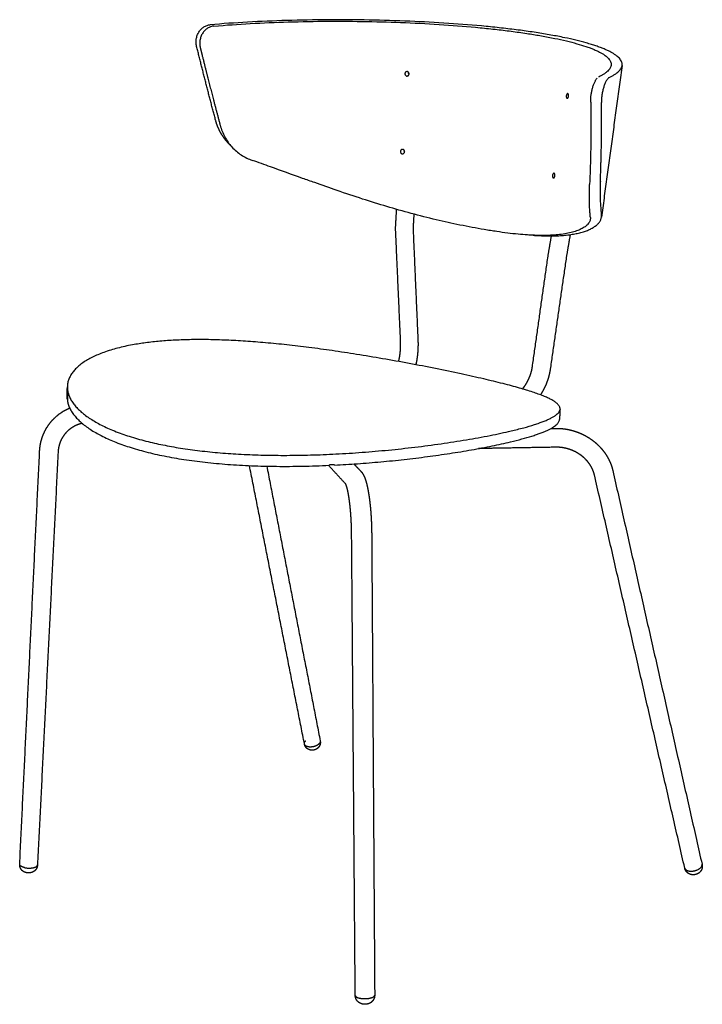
# Model space of a CAD drawing. Header units: millimetres. Extents: x -12946 to -11653, y 0 to 1783.
# Tile 1 of 5: x -12946 to -12452, y 0 to 712. Entities that reach past the tile are written whole.
import ezdxf

# ---------------------------------------------------------------- set-up
doc = ezdxf.new("R2010")
doc.units = ezdxf.units.MM
doc.header["$MEASUREMENT"] = 0
doc.layers.add('Make2D$visible$lines', color=7, linetype='Continuous', true_color=0x000000)

msp = doc.modelspace()

# ---------------------------------------------------------------- linework, layer by layer
at = {"layer": 'Make2D$visible$lines'}
for points, knots in [([(-12817.88, 692.98), (-12818.09, 693.83), (-12818.35, 695.61), (-12818.2, 698.33), (-12817.51, 700.97), (-12816.34, 703.38), (-12814.72, 705.45), (-12812.72, 707.1), (-12810.44, 708.2), (-12808.81, 708.54), (-12808.01, 708.61)], [0, 0, 0, 0, 2.62987, 5.367139, 8.114548, 10.769215, 13.370341, 15.96566, 18.491143, 20.907141, 20.907141, 20.907141, 20.907141]), ([(-12805.37, 707.66), (-12806.18, 707.59), (-12807.8, 707.25), (-12810.09, 706.14), (-12812.09, 704.49), (-12813.71, 702.41), (-12814.89, 699.99), (-12815.57, 697.34), (-12815.72, 694.62), (-12815.47, 692.84), (-12815.26, 691.99)], [0, 0, 0, 0, 2.419726, 4.949403, 7.54982, 10.156978, 12.818519, 15.573311, 18.317609, 20.953418, 20.953418, 20.953418, 20.953418]), ([(-12519.36, 670.43), (-12518.71, 670.75), (-12517.41, 671.43), (-12515.55, 672.54), (-12513.93, 673.7), (-12512.6, 674.84), (-12511.55, 675.99), (-12510.77, 677.16), (-12510.25, 678.37), (-12510.03, 679.55), (-12510.1, 680.77), (-12510.47, 681.97), (-12511.14, 683.2), (-12512.06, 684.35), (-12513.24, 685.5), (-12514.67, 686.63), (-12516.41, 687.78), (-12518.41, 688.92), (-12520.65, 690.03), (-12523.13, 691.12), (-12525.95, 692.24), (-12529.01, 693.33), (-12532.43, 694.43), (-12537.21, 695.84), (-12543.66, 697.51), (-12552.17, 699.41), (-12561.78, 701.25), (-12572.48, 703.02), (-12583.9, 704.64), (-12595.99, 706.13), (-12613.26, 707.94), (-12635.87, 709.77), (-12664.04, 711.29), (-12693.23, 712.15), (-12722.91, 712.33), (-12752.27, 711.81), (-12780.58, 710.63), (-12799.03, 709.36), (-12808.01, 708.61)], [0, 0, 0, 0, 2.179666, 4.396866, 6.475581, 8.155125, 9.650282, 11.143605, 12.341938, 13.603311, 14.70263, 15.980322, 17.36046, 18.888427, 20.395096, 22.27406, 24.358146, 26.65234, 29.154531, 31.865261, 34.783246, 38.263849, 41.606401, 45.547085, 53.218645, 61.603877, 71.702148, 82.560402, 94.118436, 106.317694, 119.101777, 146.225875, 174.351884, 203.712121, 233.829613, 263.38837, 291.802038, 318.845617, 318.845617, 318.845617, 318.845617]), ([(-12805.37, 707.66), (-12796.62, 708.4), (-12778.69, 709.63), (-12751.21, 710.77), (-12723.04, 711.26), (-12694.79, 711.08), (-12666.78, 710.25), (-12639.51, 708.78), (-12617.39, 706.99), (-12600.67, 705.23), (-12588.98, 703.79), (-12578.28, 702.26), (-12568.27, 700.61), (-12559.14, 698.88), (-12550.59, 696.99), (-12543.13, 695.06), (-12537.43, 693.32), (-12533.47, 691.92), (-12530.73, 690.84), (-12528.32, 689.79), (-12526.05, 688.67), (-12524.12, 687.57), (-12522.43, 686.46), (-12521, 685.33), (-12519.83, 684.19), (-12518.95, 683.06), (-12518.34, 681.92), (-12518, 680.8), (-12517.93, 679.63), (-12518.14, 678.49), (-12518.65, 677.31), (-12519.41, 676.19), (-12520.44, 675.08), (-12521.73, 673.97), (-12523.29, 672.88), (-12525.12, 671.79), (-12526.41, 671.12), (-12527.09, 670.79)], [0, 0, 0, 0, 26.367334, 53.891899, 82.499557, 110.902638, 138.620999, 166.56785, 192.830923, 205.202515, 216.994742, 228.154479, 237.618476, 247.437007, 256.036413, 263.874641, 270.54992, 273.927535, 276.453978, 279.388653, 281.815239, 284.036638, 286.054191, 287.872784, 289.502626, 290.962277, 292.140973, 293.374432, 294.435149, 295.652682, 296.811952, 298.258286, 299.708336, 301.338788, 303.358446, 305.422945, 307.711299, 307.711299, 307.711299, 307.711299]), ([(-12664.23, 673.04), (-12664.24, 672.93), (-12664.27, 672.72), (-12664.4, 672.32), (-12664.7, 671.89), (-12665.21, 671.54), (-12665.62, 671.48), (-12665.81, 671.49), (-12665.91, 671.5), (-12666.11, 671.53), (-12666.48, 671.68), (-12666.88, 672.01), (-12667.18, 672.58), (-12667.23, 673), (-12667.22, 673.21), (-12667.21, 673.32), (-12667.18, 673.53), (-12667.04, 673.93), (-12666.75, 674.36), (-12666.23, 674.7), (-12665.83, 674.77), (-12665.63, 674.76), (-12665.53, 674.75), (-12665.33, 674.72), (-12664.96, 674.57), (-12664.56, 674.23), (-12664.27, 673.67), (-12664.22, 673.25), (-12664.23, 673.04)], [0, 0, 0, 0, 0.318023, 0.634652, 1.258101, 1.864623, 2.457688, 2.457688, 2.457688, 2.754237, 3.052568, 3.659967, 4.283755, 4.919596, 4.919596, 4.919596, 5.237595, 5.554299, 6.178541, 6.786666, 7.380969, 7.380969, 7.380969, 7.677785, 7.976098, 8.583051, 9.20664, 9.842987, 9.842987, 9.842987, 9.842987]), ([(-12532.81, 652.71), (-12532.82, 653.52), (-12532.79, 655.2), (-12532.55, 657.73), (-12532.14, 660.26), (-12531.56, 662.73), (-12530.83, 665.02), (-12530.1, 666.79), (-12529.47, 668.03), (-12529.01, 668.81), (-12528.54, 669.48), (-12528.21, 669.88), (-12528.04, 670.06)], [0, 0, 0, 0, 2.441898, 5.033201, 7.638519, 10.124485, 12.615542, 14.839394, 15.864608, 16.78552, 17.573786, 18.322306, 18.322306, 18.322306, 18.322306]), ([(-12519.36, 670.43), (-12519.54, 670.34), (-12519.92, 670.08), (-12520.44, 669.56), (-12520.99, 668.85), (-12521.52, 668.01), (-12522.04, 667.03), (-12522.71, 665.54), (-12523.45, 663.48), (-12524.16, 660.83), (-12524.68, 658.04), (-12524.99, 655.18), (-12525.05, 653.27), (-12525.03, 652.33)], [0, 0, 0, 0, 0.608143, 1.368594, 2.229437, 3.266567, 4.346482, 5.5685, 8.17917, 10.89195, 13.791657, 16.6905, 19.518628, 19.518628, 19.518628, 19.518628]), ([(-12548.82, 656.85), (-12548.84, 656.74), (-12548.88, 656.53), (-12548.98, 656.23), (-12549.1, 655.97), (-12549.24, 655.74), (-12549.4, 655.56), (-12549.57, 655.44), (-12549.75, 655.38), (-12549.86, 655.39), (-12549.92, 655.41), (-12549.97, 655.43), (-12550.09, 655.49), (-12550.22, 655.63), (-12550.34, 655.84), (-12550.46, 656.18), (-12550.52, 656.69), (-12550.49, 657.11), (-12550.45, 657.32), (-12550.43, 657.43), (-12550.38, 657.64), (-12550.29, 657.94), (-12550.16, 658.21), (-12550.02, 658.43), (-12549.86, 658.61), (-12549.69, 658.73), (-12549.51, 658.79), (-12549.39, 658.78), (-12549.34, 658.77), (-12549.28, 658.75), (-12549.17, 658.69), (-12549.04, 658.54), (-12548.93, 658.34), (-12548.81, 657.99), (-12548.75, 657.49), (-12548.78, 657.07), (-12548.82, 656.85)], [0, 0, 0, 0, 0.32868, 0.644341, 0.938924, 1.205872, 1.441471, 1.645433, 1.824213, 1.991996, 1.991996, 1.991996, 2.166892, 2.365095, 2.594569, 2.856393, 3.458451, 4.115345, 4.115345, 4.115345, 4.443958, 4.759855, 5.055136, 5.323299, 5.560539, 5.766181, 5.946162, 6.114248, 6.114248, 6.114248, 6.288557, 6.485835, 6.714484, 6.975814, 7.577893, 8.23572, 8.23572, 8.23572, 8.23572]), ([(-12800.84, 635.88), (-12800.46, 634.43), (-12799.51, 631.55), (-12797.6, 627.46), (-12795.22, 623.64), (-12792.41, 620.16), (-12789.21, 617.06), (-12785.62, 614.36), (-12781.72, 612.13), (-12778.95, 610.97), (-12777.55, 610.48)], [0, 0, 0, 0, 4.489534, 9.074847, 13.518041, 17.986879, 22.450759, 26.879047, 31.437773, 35.889218, 35.889218, 35.889218, 35.889218]), ([(-12667.46, 616.76), (-12667.47, 616.66), (-12667.5, 616.45), (-12667.63, 616.05), (-12667.92, 615.62), (-12668.43, 615.29), (-12668.83, 615.23), (-12669.03, 615.24), (-12669.13, 615.25), (-12669.32, 615.28), (-12669.69, 615.44), (-12670.08, 615.78), (-12670.37, 616.34), (-12670.43, 616.76), (-12670.41, 616.97), (-12670.41, 617.08), (-12670.38, 617.28), (-12670.24, 617.68), (-12669.95, 618.11), (-12669.44, 618.45), (-12669.04, 618.51), (-12668.84, 618.49), (-12668.74, 618.49), (-12668.55, 618.45), (-12668.18, 618.3), (-12667.79, 617.96), (-12667.5, 617.39), (-12667.45, 616.97), (-12667.46, 616.76)], [0, 0, 0, 0, 0.315814, 0.629692, 1.246085, 1.844316, 2.429759, 2.429759, 2.429759, 2.723959, 3.020566, 3.626031, 4.248773, 4.882912, 4.882912, 4.882912, 5.198672, 5.51262, 6.129865, 6.729785, 7.316474, 7.316474, 7.316474, 7.610952, 7.90755, 8.512612, 9.135253, 9.769997, 9.769997, 9.769997, 9.769997]), ([(-12668.03, 618.15), (-12668.03, 618.09), (-12668.03, 617.96), (-12668, 617.7), (-12667.88, 617.27), (-12667.65, 616.95), (-12667.46, 616.79)], [0, 0, 0, 0, 0.193111, 0.391873, 0.769294, 1.531558, 1.531558, 1.531558, 1.531558]), ([(-12667.46, 616.94), (-12667.49, 616.98), (-12667.55, 617.05), (-12667.66, 617.21), (-12667.81, 617.52), (-12667.88, 617.82), (-12667.89, 618.02)], [0, 0, 0, 0, 0.139175, 0.275713, 0.582188, 1.179147, 1.179147, 1.179147, 1.179147]), ([(-12533.06, 569.2), (-12533.03, 568.86), (-12533.03, 568.15), (-12533.25, 567.07), (-12533.7, 565.98), (-12534.37, 564.93), (-12535.24, 563.92), (-12536.32, 562.96), (-12537.55, 562.07), (-12538.97, 561.22), (-12540.49, 560.47), (-12542.81, 559.49), (-12546.08, 558.45), (-12550.51, 557.46), (-12555.35, 556.75), (-12560.54, 556.32), (-12566.03, 556.13), (-12572.11, 556.19), (-12578.57, 556.51), (-12585.59, 557.08), (-12593, 557.91), (-12599.66, 558.82), (-12605.3, 559.69), (-12611.17, 560.66), (-12618.55, 561.98), (-12630.19, 564.25), (-12644.93, 567.51), (-12662.6, 571.99), (-12680.31, 577.03), (-12698.2, 582.61), (-12715.55, 588.42), (-12730, 593.49), (-12746.04, 599.22), (-12761.04, 604.66), (-12773.15, 608.95), (-12777.55, 610.48)], [0, 0, 0, 0, 1.015754, 2.132777, 3.292094, 4.523888, 5.851293, 7.290875, 8.854098, 10.398419, 12.241528, 13.935073, 17.97046, 22.508898, 27.547031, 32.634896, 38.13207, 44.028643, 50.851605, 57.535177, 65.176028, 73.211415, 77.694023, 82.28104, 91.073248, 100.197538, 117.831732, 136.374539, 154.866296, 173.091384, 192.570543, 209.747461, 219.047, 243.661728, 257.609529, 257.609529, 257.609529, 257.609529]), ([(-12558.74, 599.21), (-12558.76, 599.11), (-12558.8, 598.9), (-12558.9, 598.61), (-12559.02, 598.35), (-12559.17, 598.13), (-12559.33, 597.96), (-12559.5, 597.84), (-12559.68, 597.79), (-12559.8, 597.8), (-12559.86, 597.82), (-12559.91, 597.84), (-12560.03, 597.9), (-12560.17, 598.06), (-12560.29, 598.26), (-12560.41, 598.61), (-12560.48, 599.12), (-12560.45, 599.53), (-12560.41, 599.75), (-12560.39, 599.86), (-12560.34, 600.06), (-12560.24, 600.36), (-12560.12, 600.62), (-12559.97, 600.84), (-12559.81, 601.01), (-12559.64, 601.12), (-12559.46, 601.17), (-12559.34, 601.16), (-12559.28, 601.14), (-12559.22, 601.13), (-12559.11, 601.06), (-12558.97, 600.91), (-12558.85, 600.7), (-12558.73, 600.36), (-12558.67, 599.85), (-12558.7, 599.43), (-12558.74, 599.21)], [0, 0, 0, 0, 0.325346, 0.636832, 0.926913, 1.189706, 1.422276, 1.625256, 1.805877, 1.978352, 1.978352, 1.978352, 2.159181, 2.363376, 2.597868, 2.863247, 3.467461, 4.120073, 4.120073, 4.120073, 4.445393, 4.757162, 5.047987, 5.312036, 5.546271, 5.750935, 5.93274, 6.105516, 6.105516, 6.105516, 6.285776, 6.489088, 6.722796, 6.987716, 7.591963, 8.245449, 8.245449, 8.245449, 8.245449]), ([(-12533.06, 569.2), (-12533.11, 569.65), (-12533.19, 570.59), (-12533.34, 572.53), (-12533.57, 575.99), (-12533.84, 582.98), (-12533.78, 588.98), (-12533.6, 593)], [0, 0, 0, 0, 1.344929, 2.843652, 5.841832, 11.753393, 23.822309, 23.822309, 23.822309, 23.822309]), ([(-12525.83, 595.23), (-12525.88, 594.13), (-12525.95, 591.95), (-12526.01, 587.67), (-12525.94, 582.41), (-12525.68, 577.26), (-12525.39, 573.81), (-12525.21, 572.14), (-12525.11, 571.43), (-12525.07, 571.12)], [0, 0, 0, 0, 3.318002, 6.539486, 12.824212, 19.120757, 21.993827, 23.209427, 24.155511, 24.155511, 24.155511, 24.155511]), ([(-12573.4, 556.21), (-12569.99, 556), (-12564.85, 555.8), (-12558.24, 555.89), (-12553.65, 556.13), (-12549.38, 556.53), (-12545.39, 557.11), (-12541.58, 557.87), (-12538.24, 558.77), (-12535.14, 559.85), (-12532.42, 561.08), (-12530.01, 562.49), (-12528.04, 564.04), (-12526.52, 565.7), (-12525.64, 567.19), (-12525.21, 568.42), (-12525.03, 569.31), (-12524.97, 570.22), (-12525.02, 570.81), (-12525.07, 571.12)], [0, 0, 0, 0, 10.235738, 15.4296, 19.841976, 24.000253, 28.31773, 31.928014, 35.632372, 38.690118, 41.784538, 44.567939, 47.055893, 49.279619, 51.289671, 52.237499, 53.163484, 54.023244, 54.945133, 54.945133, 54.945133, 54.945133]), ([(-12854.55, 407.46), (-12858.61, 408.49), (-12864.43, 410.14), (-12872.02, 412.7), (-12877.24, 414.67), (-12882.2, 416.78), (-12886.71, 418.93), (-12890.86, 421.15), (-12894.67, 423.46), (-12898.15, 425.87), (-12901.26, 428.35), (-12903.98, 430.91), (-12906.29, 433.5), (-12908.2, 436.15), (-12909.69, 438.84), (-12910.73, 441.55), (-12911.33, 444.25), (-12911.48, 446.95), (-12911.17, 449.63), (-12910.4, 452.26), (-12909.2, 454.81), (-12907.55, 457.29), (-12905.49, 459.69), (-12903, 461.99), (-12900.1, 464.2), (-12896.83, 466.27), (-12893.21, 468.2), (-12889.25, 470.01), (-12884.83, 471.73), (-12880.06, 473.31), (-12875, 474.73), (-12869.75, 475.98), (-12866.13, 476.7), (-12864.27, 477.04), (-12861.12, 477.62), (-12854.53, 478.65), (-12844.28, 479.76), (-12833.24, 480.5), (-12821.53, 480.87), (-12809.12, 480.86), (-12796.09, 480.48), (-12782.36, 479.72), (-12767.79, 478.58), (-12752.47, 477.06), (-12736.35, 475.14), (-12719.52, 472.85), (-12701.78, 470.16), (-12683.24, 467.07), (-12664.19, 463.63), (-12645.22, 459.96), (-12632.68, 457.36), (-12626.52, 456.03), (-12621.04, 454.85), (-12610.92, 452.6), (-12598.76, 449.67), (-12590.18, 447.43), (-12584.55, 445.88), (-12579.44, 444.38), (-12574.89, 442.94), (-12570.81, 441.54), (-12567.25, 440.19), (-12564.15, 438.86), (-12561.52, 437.57), (-12559.33, 436.31), (-12557.81, 435.22), (-12556.84, 434.35), (-12556.25, 433.73), (-12555.78, 433.12), (-12555.33, 432.38), (-12555.06, 431.61), (-12554.97, 430.87), (-12555.01, 430.13), (-12555.29, 429.2), (-12555.98, 428.11), (-12556.98, 427.04), (-12558.31, 425.97), (-12559.97, 424.9), (-12562, 423.8), (-12564.42, 422.67), (-12567.12, 421.57), (-12570.16, 420.45), (-12574.85, 418.89), (-12581.66, 416.92), (-12587.34, 415.5), (-12590.4, 414.78), (-12592.83, 414.21), (-12597.88, 413.07), (-12608.64, 410.86), (-12623.07, 408.25), (-12641.23, 405.43), (-12660.05, 402.97), (-12679.08, 400.9), (-12698.1, 399.25), (-12716.88, 398.05), (-12735.07, 397.32), (-12752.51, 397.05), (-12769.22, 397.21), (-12785.3, 397.82), (-12800.72, 398.86), (-12815.38, 400.34), (-12829.21, 402.24), (-12842.2, 404.56), (-12850.5, 406.43), (-12854.55, 407.46)], [0, 0, 0, 0, 12.572849, 18.141567, 24.035097, 29.310088, 34.296954, 39.005077, 43.437217, 47.666258, 51.695768, 55.359672, 58.862999, 62.091401, 65.160282, 68.058477, 70.765861, 73.433775, 76.133695, 78.826633, 81.635443, 84.559841, 87.748573, 91.104101, 94.724606, 98.668655, 102.698899, 107.012236, 111.73308, 116.945593, 122.076503, 127.47852, 133.141459, 133.141459, 133.141459, 142.764503, 153.145181, 164.05394, 175.969268, 188.2893, 201.28367, 215.047515, 229.560033, 245.104901, 261.254968, 278.234037, 296.077401, 315.080008, 334.60907, 354.145983, 373.047357, 373.047357, 373.047357, 389.844732, 404.154939, 410.564314, 416.450297, 421.666548, 426.564169, 430.768431, 434.596377, 437.97399, 440.89278, 443.387844, 445.533867, 446.483797, 447.31483, 448.080847, 448.789824, 449.927959, 450.486234, 451.013038, 452.160387, 453.379085, 454.847867, 456.52936, 458.486259, 460.773115, 463.46199, 466.502047, 469.502838, 473.193597, 481.333095, 490.756124, 490.756124, 490.756124, 498.239419, 506.305704, 523.685754, 542.243652, 561.433922, 580.618208, 599.682455, 618.677495, 637.082565, 654.30539, 670.983774, 687.218606, 702.568707, 717.346216, 731.426677, 744.421114, 756.942627, 756.942627, 756.942627, 756.942627]), ([(-12911.35, 436.76), (-12911.23, 435.86), (-12910.82, 434.04), (-12909.79, 431.34), (-12908.32, 428.65), (-12906.41, 425.98), (-12904.1, 423.36), (-12901.4, 420.81), (-12898.33, 418.32), (-12894.81, 415.86), (-12891, 413.53), (-12886.76, 411.24), (-12882.32, 409.1), (-12877.35, 406.97), (-12872.21, 405.01), (-12864.6, 402.41), (-12858.77, 400.75), (-12854.7, 399.7)], [0, 0, 0, 0, 2.729459, 5.573712, 8.656642, 11.900872, 15.420344, 19.099038, 23.037543, 27.277168, 31.966623, 36.449545, 41.725401, 46.746672, 52.656805, 58.24109, 70.849152, 70.849152, 70.849152, 70.849152]), ([(-12718.16, 390.08), (-12712.62, 390.35), (-12701.46, 391.03), (-12684.65, 392.4), (-12667.78, 394.11), (-12651.12, 396.14), (-12634.87, 398.44), (-12619.21, 401.01), (-12606.77, 403.36), (-12597.38, 405.35), (-12592.97, 406.36), (-12590.77, 406.88), (-12588.05, 407.53), (-12582.88, 408.84), (-12576.67, 410.63), (-12572.24, 412.07), (-12569.32, 413.1), (-12566.73, 414.1), (-12564.41, 415.1), (-12562.36, 416.08), (-12560.56, 417.08), (-12559, 418.08), (-12557.72, 419.07), (-12556.72, 420.05), (-12555.99, 421.03), (-12555.52, 422.02), (-12555.39, 422.7), (-12555.38, 423.02)], [0, 0, 0, 0, 16.61898, 33.555796, 50.600051, 67.47602, 83.900231, 99.840003, 115.089013, 121.859768, 128.645197, 128.645197, 128.645197, 137.02769, 144.640084, 148.038706, 151.01022, 153.910483, 156.37772, 158.603841, 160.720042, 162.551397, 164.157506, 165.549441, 166.75678, 167.821792, 168.803937, 168.803937, 168.803937, 168.803937]), ([(-12854.7, 399.7), (-12850.26, 398.56), (-12841.11, 396.49), (-12826.76, 393.99), (-12811.46, 391.99), (-12795.16, 390.5), (-12777.94, 389.53), (-12759.86, 389.09), (-12741.06, 389.19), (-12728.33, 389.61), (-12721.89, 389.9)], [0, 0, 0, 0, 13.749183, 28.146912, 43.663359, 60.039693, 77.243221, 95.39742, 114.28954, 133.627402, 133.627402, 133.627402, 133.627402]), ([(-12718.16, 390.17), (-12718.17, 390.18), (-12718.19, 390.2), (-12718.27, 390.24), (-12718.39, 390.28), (-12718.59, 390.31), (-12718.93, 390.35), (-12719.44, 390.36), (-12720.09, 390.35), (-12720.72, 390.29), (-12721.2, 390.22), (-12721.52, 390.14), (-12721.69, 390.08), (-12721.8, 390.03), (-12721.86, 389.99), (-12721.88, 389.97), (-12721.89, 389.96)], [0, 0, 0, 0, 0.042966, 0.097826, 0.243801, 0.441993, 0.686729, 1.284311, 1.961182, 2.625245, 3.197812, 3.416319, 3.609359, 3.738603, 3.784371, 3.825674, 3.825674, 3.825674, 3.825674])]:
    msp.add_open_spline(points, degree=3, knots=knots, dxfattribs=at)
for points, weights, degree in [([(-12804.15, 639.55), (-12811.25, 666.21), (-12817.88, 692.98)], [1, 0.999963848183, 1], 2), ([(-12532.81, 652.71), (-12532.29, 622.84), (-12533.6, 593)], [1, 0.999527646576, 1], 2), ([(-12525.83, 595.23), (-12524.63, 623.77), (-12525.03, 652.33)], [1, 0.999606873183, 1], 2), ([(-12911.46, 437.75), (-12911.44, 439.11), (-12911.42, 440.47), (-12911.4, 441.83)], [2823.43823997, 2823.0001427, 2822.5576911, 2822.11129806], 3), ([(-12911.4, 441.83), (-12911.36, 441.32), (-12911.29, 440.81)], [1, 0.999523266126, 1], 2), ([(-12911.51, 439.23), (-12911.52, 438.49), (-12911.46, 437.75)], [1, 0.998957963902, 1], 2), ([(-12911.29, 440.81), (-12911.31, 439.46), (-12911.33, 438.11), (-12911.35, 436.76)], [2818.34920501, 2818.83066772, 2819.31620591, 2819.80642895], 3), ([(-12739.92, 188.53), (-12740.01, 189.62), (-12738.91, 190.67)], [2792.80219568, 2794.78691693, 3113.08109499], 2), ([(-12739.92, 188.53), (-12739.92, 188.53), (-12739.92, 188.53)], [2964.80311236, 2965.0421474, 2965.28467785], 2), ([(-12739.84, 188.14), (-12739.87, 188.23), (-12739.89, 188.33)], [1, 0.998450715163, 1], 2), ([(-12739.84, 188.13), (-12739.84, 188.13), (-12739.84, 188.14)], [2803.73656265, 2803.44459332, 2803.16041128], 2), ([(-12738.06, 186.52), (-12739.5, 187.08), (-12739.84, 188.13)], [3267.05923392, 2938.02062613, 2948.79840395], 2), ([(-12728.5, 190.59), (-12728.5, 190.58), (-12728.5, 190.57)], [2795.32499176, 2795.06271849, 2794.82603039], 2), ([(-12728.5, 190.57), (-12728.5, 190.55), (-12728.49, 190.52)], [2834.05650736, 2836.76329878, 2839.65458985], 2), ([(-12728.49, 190.52), (-12728.49, 190.51), (-12728.49, 190.49)], [2793.75264551, 2793.47706226, 2793.26951798], 2), ([(-12728.49, 190.49), (-12728.48, 190.46), (-12728.48, 190.44)], [2843.295725, 2846.2245216, 2849.32855332], 2), ([(-12728.48, 190.44), (-12728.48, 190.42), (-12728.48, 190.41)], [2792.78447656, 2792.67937273, 2792.64888624], 2), ([(-12728.48, 190.41), (-12728.48, 190.38), (-12728.47, 190.36)], [2853.5412347, 2856.657503, 2859.93782165], 2), ([(-12728.47, 190.36), (-12728.47, 190.34), (-12728.47, 190.32)], [2792.71735052, 2792.79927399, 2792.96413668], 2), ([(-12728.47, 190.32), (-12728.47, 190.3), (-12728.47, 190.28)], [2864.8044076, 2868.06782626, 2871.48239483], 2), ([(-12728.47, 190.28), (-12728.47, 190.26), (-12728.47, 190.24)], [2793.54121367, 2793.83163256, 2794.21527062], 2), ([(-12728.47, 190.24), (-12728.47, 190.22), (-12728.47, 190.19)], [2877.09674354, 2880.46111668, 2883.96227286], 2), ([(-12728.47, 190.19), (-12728.47, 190.17), (-12728.47, 190.15)], [2795.24612493, 2795.77135313, 2796.40228896], 2), ([(-12690.96, 4.91), (-12689.06, 5.63), (-12689.07, 6.6)], [2692.94152521, 2316.43464566, 2303.79394387], 2)]:
    msp.add_rational_spline(points, weights, degree=degree, dxfattribs=at)
for points, weights, degree, knots in [([(-12815.26, 691.99), (-12814.52, 689), (-12813.78, 686.01), (-12811.4, 676.5), (-12809.75, 669.98), (-12805.71, 654.26), (-12803.29, 645.06), (-12800.84, 635.88)], [2955.39075944, 2956.69932144, 2957.99140609, 2962.06225962, 2964.77814065, 2971.15041854, 2974.73408508, 2978.16295829], 3, [-138.399218, -138.399218, -138.399218, -138.399218, -126.816939, -126.816939, -101.445995, -101.445995, -65.562783, -65.562783, -65.562783, -65.562783]), ([(-12664.82, 674.44), (-12664.83, 674.38), (-12664.83, 674.32), (-12664.84, 674.26), (-12664.84, 674.19), (-12664.84, 674.06), (-12664.81, 673.79), (-12664.68, 673.36), (-12664.45, 673.03), (-12664.25, 672.87)], [1, 0.999163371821, 0.999163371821, 1, 1, 1, 1, 1, 1, 1], 3, [0, 0, 0, 0, 0.178455, 0.178455, 0.178455, 0.385211, 0.575641, 0.969635, 1.746125, 1.746125, 1.746125, 1.746125]), ([(-12664.24, 672.98), (-12664.27, 673.02), (-12664.35, 673.1), (-12664.48, 673.29), (-12664.67, 673.68), (-12664.72, 674.06), (-12664.7, 674.32), (-12664.7, 674.32), (-12664.7, 674.33), (-12664.7, 674.33)], [1, 1, 1, 1, 1, 1, 1, 0.999999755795, 0.999999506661, 0.999999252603], 3, [0, 0, 0, 0, 0.164197, 0.326324, 0.694569, 1.457104, 1.457104, 1.457104, 1.475258, 1.475258, 1.475258, 1.475258]), ([(-12795.56, 623.67), (-12796.07, 624.23), (-12797.44, 625.83), (-12799.46, 628.64), (-12801.44, 632.14), (-12803.02, 635.78), (-12803.82, 638.29), (-12804.15, 639.55)], [2992.83856628, 2992.49447677, 2991.53594878, 2989.97561402, 2988.2122517, 2986.5627757, 2985.54944488, 2985.07245434], 3, [22.586628, 22.586628, 22.586628, 22.586628, 25.511388, 30.715889, 35.866616, 40.928207, 45.868326, 45.868326, 45.868326, 45.868326]), ([(-12792, 619.85), (-12792.36, 620.22), (-12792.71, 620.6), (-12793.07, 620.98), (-12793.63, 621.58), (-12794.19, 622.18), (-12794.74, 622.78), (-12794.85, 622.89), (-12794.95, 623.01), (-12795.05, 623.12), (-12795.22, 623.3), (-12795.39, 623.49), (-12795.56, 623.67)], [1, 0.999997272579, 0.999997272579, 1, 0.99999349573, 0.99999349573, 1, 1.00006360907, 1.00012717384, 1.00019069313, 1.00029580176, 1.00040111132, 1.00050661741], 3, [0, 0, 0, 0, 1.552312, 1.552312, 1.552312, 4.016765, 4.016765, 4.016765, 4.876819, 4.876819, 4.876819, 6.323308, 6.323308, 6.323308, 6.323308]), ([(-12671.7, 464.97), (-12671.63, 465.27), (-12671.56, 465.57), (-12671.5, 465.86), (-12671.16, 467.38), (-12670.9, 468.97), (-12670.7, 470.61), (-12670.51, 472.16), (-12670.39, 473.72), (-12670.33, 475.28), (-12670.27, 476.86), (-12670.28, 478.44), (-12670.35, 480.02)], [1, 0.999966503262, 0.999966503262, 1, 1.00024654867, 1.00042963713, 1.0005474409, 0.999975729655, 0.999975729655, 1.0005474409, 0.999990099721, 0.999990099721, 1.0005474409], 3, [0, 0, 0, 0, 0.911297, 0.911297, 0.911297, 7.35983, 7.35983, 7.35983, 12.052066, 12.052066, 12.052066, 16.785962, 16.785962, 16.785962, 16.785962]), ([(-12657.8, 480.57), (-12657.71, 478.65), (-12657.71, 476.73), (-12657.78, 474.81), (-12657.85, 472.9), (-12658, 471), (-12658.23, 469.1), (-12658.47, 467.08), (-12658.8, 465.1), (-12659.22, 463.18), (-12659.25, 463.01), (-12659.29, 462.84), (-12659.33, 462.67)], [1, 0.999452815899, 0.999452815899, 1, 0.999438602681, 0.999438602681, 1, 0.999890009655, 0.9997144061, 0.999477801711, 0.999471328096, 0.999471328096, 0.999477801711], 3, [0, 0, 0, 0, 5.761299, 5.761299, 5.761299, 11.494299, 11.494299, 11.494299, 19.393835, 19.393835, 19.393835, 19.91473, 19.91473, 19.91473, 19.91473]), ([(-12582.12, 445.16), (-12580.85, 446.7), (-12579.78, 448.39), (-12578.47, 450.45), (-12577.48, 452.68), (-12576.56, 454.74), (-12575.92, 456.91), (-12575.31, 459.02), (-12575, 461.2)], [1, 0.998155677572, 1, 0.997368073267, 1, 0.997653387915, 1, 0.997479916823, 1], 2, [0, 0, 0, 3.984959, 3.984959, 8.858797, 8.858797, 13.370725, 13.370725, 17.759929, 17.759929, 17.759929]), ([(-12562.11, 459.38), (-12562.56, 456.29), (-12563.44, 453.29), (-12564.32, 450.26), (-12565.61, 447.39), (-12567, 444.29), (-12568.81, 441.43), (-12568.98, 441.17), (-12569.15, 440.9)], [1, 0.997496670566, 1, 0.997670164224, 1, 0.997386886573, 1, 0.99997682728, 1], 2, [0, 0, 0, 6.239766, 6.239766, 12.537657, 12.537657, 19.302861, 19.302861, 19.93459, 19.93459, 19.93459]), ([(-12911.46, 437.75), (-12911.44, 437.75), (-12911.43, 437.75), (-12911.38, 437.75), (-12911.36, 437.75), (-12911.33, 437.75)], [2823.43823997, 2823.44759095, 2823.45669385, 2823.47893317, 2823.49171586, 2823.5038874], 3, [0.7018218, 0.7018218, 0.7018218, 0.7018218, 0.7612741, 0.7612741, 0.8512031, 0.8512031, 0.8512031, 0.8512031]), ([(-12931.45, 400.33), (-12931.31, 403.33), (-12930.67, 406.25), (-12930.52, 406.92), (-12930.35, 407.57), (-12929.42, 411.2), (-12927.74, 414.55), (-12926.06, 417.91), (-12923.71, 420.83), (-12921.4, 423.7), (-12918.55, 426.04), (-12915.69, 428.38), (-12912.41, 430.09), (-12911.09, 430.78), (-12909.72, 431.36)], [1, 0.996536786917, 1, 0.999817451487, 1, 0.994421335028, 1, 0.994364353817, 1, 0.994627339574, 1, 0.994752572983, 1, 0.999169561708, 1], 2, [0, 0, 0, 5.976132, 5.976132, 7.333632, 7.333632, 14.803196, 14.803196, 22.275277, 22.275277, 29.615924, 29.615924, 36.986359, 36.986359, 39.959199, 39.959199, 39.959199]), ([(-12900.73, 420.29), (-12901.22, 420.18), (-12901.7, 420.04), (-12904.02, 419.39), (-12906.16, 418.28), (-12908.23, 417.2), (-12910.03, 415.73), (-12911.81, 414.28), (-12913.25, 412.49), (-12914.72, 410.67), (-12915.77, 408.59), (-12916.82, 406.49), (-12917.41, 404.22), (-12917.58, 403.59), (-12917.7, 402.94), (-12918.03, 401.31), (-12918.11, 399.66)], [1, 0.999777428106, 1, 0.994740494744, 1, 0.994763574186, 1, 0.994635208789, 1, 0.99436880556, 1, 0.994421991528, 1, 0.999569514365, 1, 0.99733318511, 1], 2, [0, 0, 0, 1.00962, 1.00962, 5.815989, 5.815989, 10.449438, 10.449438, 15.030369, 15.030369, 19.684109, 19.684109, 24.354907, 24.354907, 25.666935, 25.666935, 28.982359, 28.982359, 28.982359]), ([(-12558.23, 416.64), (-12555.98, 416.68), (-12553.72, 416.54), (-12551.49, 416.22), (-12549.25, 415.91), (-12547.03, 415.41), (-12544.86, 414.75), (-12542.53, 414.04), (-12540.27, 413.14), (-12538.09, 412.05), (-12535.91, 410.97), (-12533.84, 409.7), (-12531.88, 408.27), (-12529.93, 406.85), (-12528.11, 405.27), (-12526.44, 403.53), (-12524.78, 401.8), (-12523.28, 399.94), (-12521.97, 397.97), (-12520.75, 396.13), (-12519.7, 394.2), (-12518.84, 392.2), (-12518.18, 390.68), (-12517.62, 389.11), (-12517.18, 387.51), (-12517.05, 387.03), (-12516.93, 386.53), (-12516.82, 386.04)], [1, 0.997889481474, 0.997889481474, 1, 0.997976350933, 0.997976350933, 1, 0.997698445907, 0.997698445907, 1, 0.997643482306, 0.997643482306, 1, 0.997505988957, 0.997505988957, 1, 1.00018475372, 1.00040968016, 1.00066924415, 1.00091242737, 1.00118695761, 1.0014871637, 0.999821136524, 0.999821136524, 1.0014871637, 1.00132155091, 1.00132155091, 1.0014871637], 3, [0, 0, 0, 0, 6.758964, 6.758964, 6.758964, 13.557809, 13.557809, 13.557809, 20.860057, 20.860057, 20.860057, 28.138357, 28.138357, 28.138357, 35.359554, 35.359554, 35.359554, 43.988644, 43.988644, 43.988644, 52.071949, 52.071949, 52.071949, 57.048822, 57.048822, 57.048822, 58.568136, 58.568136, 58.568136, 58.568136]), ([(-12530.11, 383), (-12530.15, 383.2), (-12530.2, 383.4), (-12530.25, 383.59), (-12530.54, 384.68), (-12530.91, 385.74), (-12531.36, 386.77), (-12531.9, 388.02), (-12532.57, 389.24), (-12533.36, 390.42), (-12534.2, 391.69), (-12535.19, 392.92), (-12536.29, 394.06), (-12537.42, 395.23), (-12538.64, 396.29), (-12539.96, 397.25), (-12541.3, 398.22), (-12542.72, 399.09), (-12544.21, 399.83), (-12545.71, 400.58), (-12547.27, 401.2), (-12548.88, 401.69), (-12550.36, 402.15), (-12551.89, 402.49), (-12553.43, 402.71), (-12554.94, 402.92), (-12556.47, 403.02), (-12558, 402.99)], [1, 0.999927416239, 0.999927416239, 1, 0.997975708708, 0.997975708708, 1, 0.999696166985, 0.999419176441, 0.999171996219, 0.998905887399, 0.998675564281, 0.998483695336, 0.996012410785, 0.996012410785, 0.998483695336, 0.996149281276, 0.996149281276, 0.998483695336, 0.996203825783, 0.996203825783, 0.998483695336, 0.996478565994, 0.996478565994, 0.998483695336, 0.996391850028, 0.996391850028, 0.998483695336], 3, [0, 0, 0, 0, 0.605118, 0.605118, 0.605118, 3.971508, 3.971508, 3.971508, 9.418585, 9.418585, 9.418585, 15.284686, 15.284686, 15.284686, 20.145404, 20.145404, 20.145404, 25.127151, 25.127151, 25.127151, 30.158343, 30.158343, 30.158343, 34.827309, 34.827309, 34.827309, 39.412346, 39.412346, 39.412346, 39.412346]), ([(-12699.15, 385.7), (-12699.03, 385.57), (-12698.8, 385.32), (-12698.35, 384.77), (-12697.56, 383.67), (-12697.02, 382.62), (-12696.69, 381.88), (-12696.41, 381.25), (-12696.16, 380.61), (-12695.69, 379.26), (-12695.47, 378.56), (-12695.26, 377.82), (-12694.84, 376.35), (-12694.47, 374.76), (-12694.12, 372.99), (-12693.77, 371.27), (-12693.46, 369.42), (-12693.17, 367.44), (-12692.88, 365.47), (-12692.62, 363.39), (-12692.39, 361.21), (-12692.15, 358.93), (-12691.95, 356.64), (-12691.79, 354.35), (-12691.63, 351.98), (-12691.5, 349.6), (-12691.41, 347.23), (-12691.32, 344.9), (-12691.27, 342.58), (-12691.25, 340.25)], [1, 1, 1, 1, 1, 1, 1, 0.999567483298, 0.999136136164, 0.998294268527, 0.997885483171, 0.997485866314, 0.996698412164, 0.995962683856, 0.99528558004, 0.994630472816, 0.994038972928, 0.993521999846, 0.993008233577, 0.992570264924, 0.99221728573, 0.992118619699, 0.992118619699, 0.99221728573, 0.992132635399, 0.992132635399, 0.99221728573, 0.992134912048, 0.992134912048, 0.99221728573], 3, [0, 0, 0, 0, 0.52315, 1.034298, 2.134798, 4.57156, 4.57156, 4.57156, 8.72295, 8.72295, 12.828203, 12.828203, 12.828203, 20.905547, 20.905547, 20.905547, 28.743302, 28.743302, 28.743302, 36.539642, 36.539642, 36.539642, 43.428771, 43.428771, 43.428771, 50.561912, 50.561912, 50.561912, 57.535476, 57.535476, 57.535476, 57.535476]), ([(-12705.75, 340.15), (-12705.77, 342.32), (-12705.82, 344.5), (-12705.9, 346.67), (-12705.99, 348.9), (-12706.11, 351.12), (-12706.26, 353.34), (-12706.41, 355.47), (-12706.59, 357.59), (-12706.81, 359.71), (-12707.01, 361.71), (-12707.24, 363.62), (-12707.49, 365.38), (-12707.74, 367.14), (-12708.01, 368.77), (-12708.29, 370.2), (-12708.57, 371.65), (-12708.87, 372.94), (-12709.14, 373.95), (-12709.28, 374.45), (-12709.42, 374.9), (-12709.66, 375.63), (-12709.77, 375.92), (-12709.86, 376.11), (-12709.89, 376.2), (-12709.94, 376.29), (-12709.98, 376.37)], [1, 0.999923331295, 0.999923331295, 1, 0.999921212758, 0.999921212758, 1, 0.999908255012, 0.999908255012, 1, 1.00035477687, 1.00079651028, 1.00131712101, 1.00183481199, 1.00243275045, 1.0030983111, 1.00377022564, 1.00452013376, 1.00532290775, 1.00572140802, 1.00613678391, 1.0069858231, 1.00742603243, 1.00787187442, 1.00739618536, 1.00739618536, 1.00787187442], 3, [0, 0, 0, 0, 6.524118, 6.524118, 6.524118, 13.201214, 13.201214, 13.201214, 19.598107, 19.598107, 19.598107, 26.843213, 26.843213, 26.843213, 34.054589, 34.054589, 34.054589, 41.358263, 41.358263, 41.358263, 44.978468, 44.978468, 48.574183, 48.574183, 48.574183, 48.862815, 48.862815, 48.862815, 48.862815]), ([(-12728.47, 190.41), (-12728.43, 190.23), (-12728.41, 190.05), (-12728.39, 189.87), (-12728.34, 189.24), (-12728.39, 188.61), (-12728.56, 188), (-12728.69, 187.51), (-12728.89, 187.05), (-12729.15, 186.62), (-12729.42, 186.17), (-12729.75, 185.76), (-12730.14, 185.4), (-12730.27, 185.28), (-12730.41, 185.16), (-12730.55, 185.06), (-12730.97, 184.74), (-12731.42, 184.48), (-12731.9, 184.28), (-12732.36, 184.09), (-12732.83, 183.95), (-12733.32, 183.87), (-12733.82, 183.79), (-12734.33, 183.77), (-12734.83, 183.81), (-12735.37, 183.85), (-12735.91, 183.97), (-12736.42, 184.16), (-12736.44, 184.16), (-12736.46, 184.17), (-12736.47, 184.18), (-12737.22, 184.46), (-12737.9, 184.91), (-12738.46, 185.48), (-12738.6, 185.63), (-12738.73, 185.79), (-12738.86, 185.95), (-12739.36, 186.6), (-12739.7, 187.35), (-12739.86, 188.16)], [1, 0.999103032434, 0.999103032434, 1, 0.989591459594, 0.989591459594, 1, 0.993633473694, 0.993633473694, 1, 0.993439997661, 0.993439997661, 1, 0.999271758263, 0.999271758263, 1, 0.994450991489, 0.994450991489, 1, 0.995493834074, 0.995493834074, 1, 0.995161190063, 0.995161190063, 1, 0.993625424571, 0.993625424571, 1, 1.00000062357, 1.0000012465, 1.00000186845, 0.984329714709, 0.984329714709, 1.00000186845, 0.998890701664, 0.998890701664, 1.00000186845, 0.982573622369, 0.982573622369, 1.00000186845], 3, [0, 0, 0, 0, 0.549664, 0.549664, 0.549664, 2.440738, 2.440738, 2.440738, 3.943283, 3.943283, 3.943283, 5.51712, 5.51712, 5.51712, 6.057297, 6.057297, 6.057297, 7.621479, 7.621479, 7.621479, 9.098552, 9.098552, 9.098552, 10.612092, 10.612092, 10.612092, 12.24545, 12.24545, 12.24545, 12.323433, 12.323433, 12.323433, 14.715694, 14.715694, 14.715694, 15.333486, 15.333486, 15.333486, 17.775716, 17.775716, 17.775716, 17.775716]), ([(-12733.14, 186.4), (-12734.98, 185.95), (-12736.67, 186.18), (-12737.43, 186.28), (-12738.06, 186.52)], [2803.68359528, 2876.27919093, 3265.83457789, 3231.28995552, 3267.05923392], 2, [-30.237829, -30.237829, -30.237829, -25.132741, -25.132741, -22.659788, -22.659788, -22.659788]), ([(-12729.47, 188.26), (-12729.7, 188.04), (-12729.95, 187.85), (-12731.25, 186.86), (-12733.14, 186.4)], [1, 0.998302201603, 1, 0.877586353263, 0.85714077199], 2, [0, 0, 0, 0.63745, 0.63745, 5.870869, 5.870869, 5.870869]), ([(-12728.47, 190.15), (-12728.51, 189.46), (-12729.02, 188.77), (-12729.23, 188.5), (-12729.47, 188.26)], [2890.42988128, 3007.79914409, 3268.5372072, 3258.19736509, 3268.5372072], 2, [-41.137031, -41.137031, -41.137031, -37.699112, -37.699112, -37.02234, -37.02234, -37.02234]), ([(-12933.02, 100.72), (-12933.03, 100.53), (-12933.05, 100.34), (-12933.08, 100.15), (-12933.17, 99.56), (-12933.35, 99), (-12933.61, 98.47), (-12934.02, 97.65), (-12934.6, 96.94), (-12935.33, 96.38), (-12935.36, 96.35), (-12935.4, 96.33), (-12935.44, 96.3), (-12935.71, 96.1), (-12936.01, 95.92), (-12936.63, 95.6), (-12936.96, 95.47), (-12937.3, 95.37), (-12937.73, 95.23), (-12938.18, 95.14), (-12938.63, 95.09), (-12939.04, 95.05), (-12939.45, 95.03), (-12939.87, 95.06), (-12940.29, 95.08), (-12940.71, 95.14), (-12941.12, 95.23), (-12941.59, 95.33), (-12942.05, 95.49), (-12942.49, 95.69), (-12943.05, 95.95), (-12943.56, 96.29), (-12944.01, 96.7), (-12944.15, 96.83), (-12944.28, 96.96), (-12944.41, 97.1), (-12944.89, 97.63), (-12945.26, 98.24), (-12945.52, 98.91), (-12945.79, 99.64), (-12945.92, 100.41), (-12945.88, 101.19)], [1, 0.9991566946, 0.9991566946, 1, 0.992290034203, 0.992290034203, 1, 0.982613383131, 0.982613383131, 1, 0.999956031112, 0.999956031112, 1, 0.999966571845, 0.999931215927, 0.999856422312, 0.999816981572, 0.999779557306, 0.996700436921, 0.996700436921, 0.999779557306, 0.997551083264, 0.997551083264, 0.999779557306, 0.997396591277, 0.997396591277, 0.999779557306, 0.995956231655, 0.995956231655, 0.999779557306, 0.992189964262, 0.992189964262, 0.999779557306, 0.999019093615, 0.999019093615, 0.999779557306, 0.988241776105, 0.988241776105, 0.999779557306, 0.986043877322, 0.986043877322, 0.999779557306], 3, [0, 0, 0, 0, 0.578261, 0.578261, 0.578261, 2.345775, 2.345775, 2.345775, 5.068004, 5.068004, 5.068004, 5.207194, 5.207194, 5.207194, 6.481302, 6.481302, 7.809058, 7.809058, 7.809058, 9.169074, 9.169074, 9.169074, 10.413198, 10.413198, 10.413198, 11.679155, 11.679155, 11.679155, 13.128976, 13.128976, 13.128976, 14.961079, 14.961079, 14.961079, 15.516699, 15.516699, 15.516699, 17.651663, 17.651663, 17.651663, 19.977297, 19.977297, 19.977297, 19.977297]), ([(-12942.37, 98.88), (-12943.47, 99.13), (-12944.28, 99.51), (-12945.93, 100.28), (-12945.88, 101.23)], [2634.50582151, 2743.30929076, 2961.01311728, 2553.02819811, 2532.89684273], 2, [34.557522, 34.557522, 34.557522, 37.699112, 37.699112, 43.635037, 43.635037, 43.635037]), ([(-12942.37, 98.88), (-12938.46, 98), (-12935.18, 99.02), (-12933.04, 99.68), (-12933.02, 100.78)], [2634.50561418, 2308.09520561, 2961.78988056, 2503.11742636, 2534.84186097], 2, [15.707963, 15.707963, 15.707963, 25.132741, 25.132741, 31.808626, 31.808626, 31.808626]), ([(-12464.78, 98.57), (-12464.45, 97.14), (-12462.33, 96.56), (-12457.28, 95.18), (-12453.48, 98.59), (-12451.94, 99.96), (-12452.25, 101.33)], [2530.06322531, 2520.77593476, 2958.74257744, 2088.35692289, 2958.20494123, 2536.56498655, 2529.34710491], 2, [-31.511526, -31.511526, -31.511526, -25.132741, -25.132741, -12.566371, -12.566371, -6.426961, -6.426961, -6.426961]), ([(-12452.21, 101.13), (-12451.91, 99.81), (-12452.22, 98.49), (-12452.35, 97.92), (-12452.59, 97.38), (-12453.04, 96.41), (-12453.8, 95.64), (-12453.93, 95.51), (-12454.07, 95.38), (-12454.74, 94.78), (-12455.54, 94.39), (-12456.27, 94.03), (-12457.07, 93.85), (-12457.85, 93.67), (-12458.66, 93.67), (-12459.54, 93.67), (-12460.39, 93.9), (-12460.66, 93.98), (-12460.92, 94.07), (-12461.81, 94.4), (-12462.56, 94.98), (-12463.13, 95.42), (-12463.58, 95.99), (-12464.39, 96.99), (-12464.71, 98.24), (-12464.72, 98.3), (-12464.74, 98.37)], [1, 0.974595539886, 1, 0.995084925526, 1, 0.984657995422, 1, 0.999518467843, 1, 0.990779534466, 1, 0.993254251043, 1, 0.993421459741, 1, 0.991437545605, 1, 0.999040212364, 1, 0.988506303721, 1, 0.99294358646, 1, 0.977438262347, 1, 0.999932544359, 1], 2, [0, 0, 0, 2.664919, 2.664919, 3.837274, 3.837274, 5.961258, 5.961258, 6.347718, 6.347718, 8.124373, 8.124373, 9.74248, 9.74248, 11.352625, 11.352625, 13.10041, 13.10041, 13.659226, 13.659226, 15.542281, 15.542281, 16.978409, 16.978409, 19.513032, 19.513032, 19.649746, 19.649746, 19.649746]), ([(-12703.14, 6.47), (-12703.13, 5.42), (-12700.92, 4.71), (-12695.78, 3.07), (-12690.96, 4.91)], [2303.38485035, 2287.15066854, 2692.44846432, 1900.1146989, 2692.94152521], 2, [-19.055532, -19.055532, -19.055532, -12.566371, -12.566371, 0, 0, 0]), ([(-12693.28, 0.51), (-12693.74, 0.34), (-12694.21, 0.21), (-12694.69, 0.12), (-12694.78, 0.11), (-12694.87, 0.09), (-12694.96, 0.08), (-12695.29, 0.03), (-12695.63, 0.01), (-12695.96, 0), (-12696.36, -0.01), (-12696.76, 0.01), (-12697.15, 0.06), (-12697.18, 0.06), (-12697.2, 0.07), (-12697.22, 0.07), (-12697.68, 0.13), (-12698.14, 0.23), (-12698.58, 0.37), (-12698.93, 0.48), (-12699.27, 0.62), (-12699.93, 0.96), (-12700.24, 1.15), (-12700.53, 1.37), (-12700.67, 1.46), (-12700.8, 1.57), (-12700.92, 1.68), (-12701.66, 2.31), (-12702.23, 3.09), (-12702.61, 3.98), (-12702.89, 4.61), (-12703.05, 5.28), (-12703.11, 5.96), (-12703.13, 6.12), (-12703.13, 6.28), (-12703.14, 6.44)], [1, 0.996874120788, 0.996874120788, 1, 0.999905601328, 0.999905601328, 1, 0.998809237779, 0.998809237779, 1, 0.998339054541, 0.998339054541, 1, 1.0000009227, 1.00000187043, 1.00000284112, 0.997286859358, 0.997286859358, 1.00000284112, 1.00002696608, 1.00005381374, 1.00010597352, 1.00013126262, 1.00015557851, 0.999660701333, 0.999660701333, 1.00015557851, 0.983307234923, 0.983307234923, 1.00015557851, 0.991523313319, 0.991523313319, 1.00015557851, 0.999686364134, 0.999686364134, 1.00015557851], 3, [0, 0, 0, 0, 1.462846, 1.462846, 1.462846, 1.735134, 1.735134, 1.735134, 2.743557, 2.743557, 2.743557, 3.933837, 3.933837, 3.933837, 4.017099, 4.017099, 4.017099, 5.406134, 5.406134, 5.406134, 6.675316, 6.675316, 7.927561, 7.927561, 7.927561, 8.425697, 8.425697, 8.425697, 11.305966, 11.305966, 11.305966, 13.358833, 13.358833, 13.358833, 13.83712, 13.83712, 13.83712, 13.83712]), ([(-12689.07, 6.56), (-12689.07, 5.71), (-12689.23, 4.88), (-12689.56, 4.1), (-12689.92, 3.21), (-12690.48, 2.43), (-12691.19, 1.79), (-12691.2, 1.78), (-12691.2, 1.77), (-12691.21, 1.77), (-12691.52, 1.5), (-12691.84, 1.25), (-12692.54, 0.83), (-12692.9, 0.66), (-12693.28, 0.51)], [1, 0.987055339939, 0.987055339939, 1, 0.983652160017, 0.983652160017, 1, 0.999999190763, 0.999998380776, 0.999997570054, 0.999966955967, 0.999935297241, 0.999869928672, 0.999836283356, 0.999804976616], 3, [0, 0, 0, 0, 2.52417, 2.52417, 2.52417, 5.375197, 5.375197, 5.375197, 5.411846, 5.411846, 5.411846, 6.796747, 6.796747, 8.190049, 8.190049, 8.190049, 8.190049])]:
    msp.add_rational_spline(points, weights, degree=degree, knots=knots, dxfattribs=at)
for points in [[(-12510.13, 679.11), (-12517.58, 624.23), (-12525.04, 569.36)], [(-12673.98, 561.37), (-12673.59, 568.2), (-12673.21, 575.03)], [(-12660.74, 571.58), (-12661.03, 566.43), (-12661.33, 561.28)], [(-12670.35, 480.02), (-12672.16, 520.69), (-12673.98, 561.36)], [(-12661.33, 561.28), (-12659.56, 520.93), (-12657.8, 480.57)], [(-12573.4, 556.21), (-12575.53, 556.35), (-12577.67, 556.49)], [(-12563.48, 542.43), (-12562.33, 549.14), (-12561.18, 555.86)], [(-12547.65, 556.79), (-12549.06, 548.6), (-12550.48, 540.41)], [(-12575, 461.2), (-12569.24, 501.81), (-12563.49, 542.42)], [(-12550.48, 540.41), (-12556.3, 499.9), (-12562.11, 459.38)], [(-12911.51, 439.23), (-12911.46, 442.92), (-12911.41, 446.61)], [(-12554.99, 430.56), (-12555.19, 426.79), (-12555.38, 423.02)], [(-12561.48, 416.58), (-12559.85, 416.61), (-12558.23, 416.64)], [(-12945.88, 101.23), (-12938.67, 250.78), (-12931.45, 400.33)], [(-12918.11, 399.66), (-12925.56, 250.22), (-12933.02, 100.78)], [(-12558, 402.99), (-12585.99, 402.51), (-12613.99, 402.02)], [(-12739.89, 188.33), (-12759.78, 289.01), (-12779.66, 389.7)], [(-12767.14, 389.29), (-12747.82, 289.94), (-12728.5, 190.59)], [(-12709.9, 376.21), (-12716.16, 383.04), (-12722.43, 389.87)], [(-12704.17, 390.9), (-12701.66, 388.3), (-12699.15, 385.7)], [(-12516.82, 386.04), (-12484.53, 243.68), (-12452.25, 101.33)], [(-12464.78, 98.57), (-12497.45, 240.79), (-12530.11, 383)], [(-12703.14, 6.47), (-12704.44, 173.31), (-12705.75, 340.15)], [(-12691.25, 340.25), (-12690.16, 173.43), (-12689.07, 6.6)], [(-12739.86, 188.16), (-12739.87, 188.22), (-12739.88, 188.29)], [(-12728.5, 190.57), (-12728.49, 190.49), (-12728.47, 190.42)], [(-12452.25, 101.31), (-12452.23, 101.22), (-12452.21, 101.13)], [(-12464.74, 98.37), (-12464.76, 98.45), (-12464.77, 98.53)]]:
    msp.add_open_spline(points, degree=2, dxfattribs=at)

doc.saveas('drawing.dxf')
